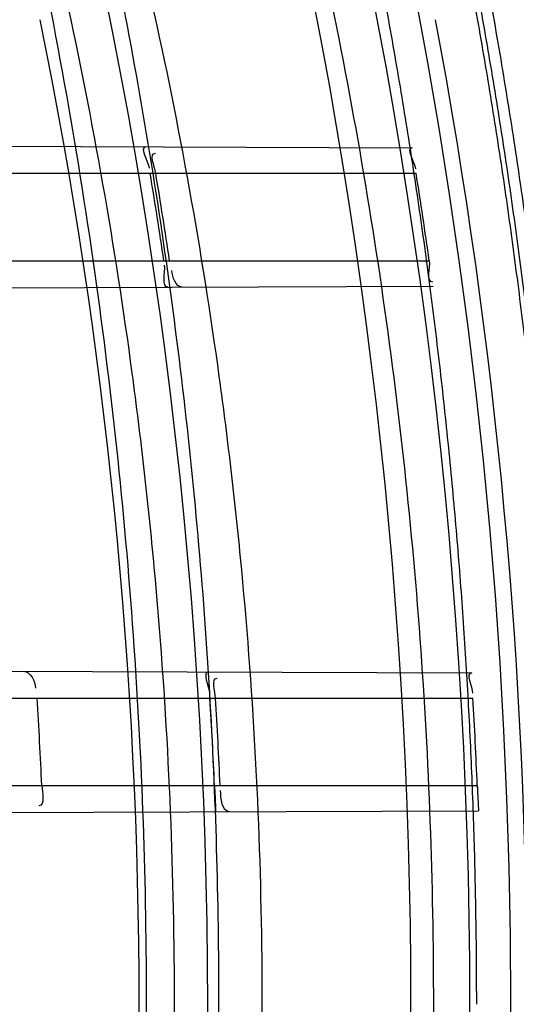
# Model space of a CAD drawing. Header units: millimetres. Extents: x 0 to 297, y 0 to 210.
# Tile 37 of 256: x 147.1638 to 147.1979, y 91.2133 to 91.2808. Entities that reach past the tile are written whole.
import ezdxf

# ---------------------------------------------------------------- set-up
doc = ezdxf.new("R2010")
doc.units = ezdxf.units.MM
doc.header["$LTSCALE"] = 16.335
doc.layers.get('0').update_dxf_attribs({"linetype": 'CONTINUOUS'})
for name, color, linetype in [('01_GLOBAL', 7, 'CONTINUOUS'), ('INTFCLR_1', 7, 'CONTINUOUS'), ('INTFCLR_144815', 7, 'CONTINUOUS')]:
    doc.layers.add(name, color=color, linetype=linetype)

msp = doc.modelspace()

# ---------------------------------------------------------------- linework, layer by layer
at = {"color": 7, "linetype": 'Continuous'}
msp.add_circle((147.7028034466, 92.1254639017), 2.28, dxfattribs=at)
at = {"color": 9, "linetype": 'Continuous'}
msp.add_arc((147.7028034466, 92.1254639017), 2.2507792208, 182.9674534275, 267.0325465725, dxfattribs=at)
at = {"layer": '01_GLOBAL', "color": 7, "linetype": 'Continuous'}
msp.add_circle((147.7028034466, 92.1254639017), 2.31, dxfattribs=at)
at = {"layer": 'INTFCLR_1', "color": 9, "linetype": 'Continuous'}
for p, q in [((147.1395149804, 91.2722249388), (147.1907571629, 91.2720460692)), ((147.1407864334, 91.270296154), (147.1910162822, 91.270296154)), ((147.1418343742, 91.264296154), (147.1919192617, 91.264296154)), ((147.141243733, 91.26237340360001), (147.1921860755, 91.2625512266)), ((147.1442805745, 91.23620830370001), (147.194831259, 91.2360318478)), ((147.1453021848, 91.23429615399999), (147.1949129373, 91.23429615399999)), ((147.1456468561, 91.22829615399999), (147.1952109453, 91.22829615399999)), ((147.1448474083, 91.22638598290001), (147.1953015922, 91.2265621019))]:
    msp.add_line(p, q, dxfattribs=at)
at = {"layer": 'INTFCLR_1', "color": 7, "linetype": 'Continuous'}
for p, q in [((147.1772527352, 91.22702532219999), (147.1771913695, 91.22829615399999)), ((147.1952109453, 91.22829615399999), (147.1952672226, 91.2270697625)), ((147.1952672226, 91.2270697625), (147.1953015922, 91.2265621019)), ((147.177290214, 91.2264992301), (147.1772527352, 91.22702532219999))]:
    msp.add_line(p, q, dxfattribs=at)
at = {"layer": 'INTFCLR_1', "color": 6, "linetype": 'Continuous'}
for centre, radius, start, end in [((146.8326356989, 91.21329615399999), 0.3620710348, 270, 90.00000002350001), ((146.8326356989, 91.21329615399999), 0.3440948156, 270, 90.00000002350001), ((146.8326619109, 91.21329711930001), 0.3448557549, 8.5043859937, 9.513715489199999), ((146.8330321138, 91.2132970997), 0.3448715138, 8.503997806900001, 9.5132800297), ((146.8326611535, 91.2132969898), 0.3628598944, 8.079546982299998, 9.0376303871), ((146.8321384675, 91.2132964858), 0.3335472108, 2.5774690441, 3.6096498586), ((146.8326614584, 91.2132964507), 0.3448562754, 2.492896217, 3.4911332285), ((146.8330320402, 91.2132964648), 0.3448716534, 2.4927826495, 3.4909750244), ((146.8326610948, 91.21329642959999), 0.3628600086, 2.3691391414, 3.317720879)]:
    msp.add_arc(centre, radius, start, end, dxfattribs=at)
at = {"layer": 'INTFCLR_1', "color": 7, "linetype": 'Continuous'}
for centre, radius, start, end in [((147.2992870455, 91.2336127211), 0.1222113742, 182.4933278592, 183.195679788), ((147.3191535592, 91.2334248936), 0.1240486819, 182.3695448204, 183.0371940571)]:
    msp.add_arc(centre, radius, start, end, dxfattribs=at)
at = {"layer": 'INTFCLR_1', "color": 9, "linetype": 'Continuous'}
for points, knots in [([(147.1545442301, 91.10133481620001), (147.1552565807, 91.1032731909), (147.1566525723, 91.10718726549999), (147.1593123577, 91.1151249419), (147.1636279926, 91.1293727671), (147.1676297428, 91.1460956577), (147.1702721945, 91.16104160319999), (147.1713830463, 91.16867329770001), (147.1719563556, 91.173087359), (147.1732796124, 91.18416899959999), (147.1746545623, 91.20310399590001), (147.1744340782, 91.2254439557), (147.1733950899, 91.23992123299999), (147.1727415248, 91.2466060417), (147.1722603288, 91.25105207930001), (147.1707735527, 91.263051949), (147.1673977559, 91.2822670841), (147.162533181, 91.3010270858), (147.1590536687, 91.3121616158), (147.157745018, 91.3161443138), (147.1557541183, 91.3220110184), (147.1512626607, 91.3342762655), (147.1435063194, 91.3522778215), (147.134673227, 91.3692848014), (147.1285153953, 91.3797527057), (147.1256373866, 91.3844123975), (147.1237254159, 91.38744979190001), (147.1185545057, 91.3954381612), (147.1098896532, 91.4076983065), (147.0978538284, 91.422623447), (147.0876594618, 91.4338109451), (147.0805381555, 91.4409619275), (147.0766007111, 91.4447480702), (147.0711374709, 91.44985418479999), (147.06349057, 91.45654009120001), (147.0552130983, 91.4630271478), (147.0499647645, 91.4667594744), (147.0474074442, 91.468475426), (147.0457289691, 91.46955422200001), (147.0442255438, 91.4704726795), (147.0429042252, 91.47123111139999), (147.041778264, 91.4718195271), (147.0407894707, 91.472284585), (147.0400295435, 91.4725282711), (147.0393696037, 91.4727013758), (147.0390133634, 91.47226709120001), (147.0393275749, 91.47165773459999), (147.0397818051, 91.4708884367), (147.0406181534, 91.46982558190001), (147.0417305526, 91.46851597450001), (147.0430342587, 91.46707463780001), (147.0444632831, 91.46553633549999), (147.0465759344, 91.4632999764), (147.0495827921, 91.4601566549), (147.0551951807, 91.45426742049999), (147.0613248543, 91.44766033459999), (147.0669087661, 91.4413454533), (147.0703603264, 91.43732991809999), (147.0759105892, 91.4307379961), (147.0844077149, 91.420055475), (147.0955472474, 91.4045136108), (147.1036099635, 91.3918258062), (147.1088887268, 91.38279463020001), (147.1124703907, 91.3764426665), (147.1186494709, 91.3648484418), (147.1269016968, 91.3473400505), (147.1325946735, 91.33274270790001), (147.1352425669, 91.3251743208)], [0, 0, 0, 0, 0.0103792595, 0.0208842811, 0.0420721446, 0.0851858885, 0.1071984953, 0.1183380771, 0.123943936, 0.1295693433, 0.1744299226, 0.2192388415, 0.2417237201, 0.2473597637, 0.2529962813, 0.2641993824, 0.3081295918, 0.3509327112, 0.3614952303, 0.3667582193, 0.3720021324, 0.3926323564, 0.4323913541, 0.4704239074, 0.4888657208, 0.4934194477, 0.497950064, 0.5069039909, 0.5412450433, 0.5733438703, 0.6032118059, 0.6172673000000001, 0.6240601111, 0.6306649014, 0.6548506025, 0.6750843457, 0.6834913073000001, 0.6872123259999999, 0.6905622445, 0.6935176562, 0.6960693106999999, 0.6982084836, 0.6999280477, 0.7014829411, 0.7024060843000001, 0.7029587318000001, 0.7038763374, 0.7054334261, 0.7076628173, 0.7105600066, 0.714112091, 0.7174145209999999, 0.7211168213, 0.7295725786, 0.7392778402, 0.7620040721, 0.7748640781, 0.7816422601, 0.7886165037, 0.8181744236, 0.8502177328, 0.884679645, 0.8936796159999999, 0.902792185, 0.9213283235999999, 0.9597006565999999, 1, 1, 1, 1]), ([(147.0432510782, 91.4712961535), (147.0440337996, 91.4712960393), (147.0461901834, 91.47014844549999), (147.048762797, 91.46875074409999), (147.05126835, 91.4671567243), (147.0538664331, 91.46544923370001), (147.0591995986, 91.46172715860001), (147.0676125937, 91.45526864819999), (147.0753919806, 91.448607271), (147.0809499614, 91.4435210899), (147.0849532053, 91.43975234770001), (147.0921910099, 91.4326376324), (147.1025540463, 91.4215075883), (147.114792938, 91.4066570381), (147.1236090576, 91.3944528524), (147.1288703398, 91.3865005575), (147.1308146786, 91.3834785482), (147.1337403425, 91.3788442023), (147.1399980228, 91.3684373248), (147.1489774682, 91.35152612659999), (147.1568675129, 91.333615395), (147.1614367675, 91.3214103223), (147.1634614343, 91.315574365), (147.1647919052, 91.3116136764), (147.1683281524, 91.3005448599), (147.1732735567, 91.28189290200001), (147.1767074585, 91.26277767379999), (147.1782194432, 91.25084162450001), (147.1787086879, 91.2464202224), (147.1793731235, 91.239773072), (147.1804294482, 91.225377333), (147.1806536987, 91.2031593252), (147.1792555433, 91.18432974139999), (147.1779104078, 91.17331158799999), (147.1773275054, 91.1689219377), (147.1761979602, 91.1613317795), (147.1735104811, 91.14646433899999), (147.1694409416, 91.12983253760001), (147.1650544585, 91.1156677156), (147.1623504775, 91.1077743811), (147.1609312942, 91.1038821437), (147.1602071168, 91.101954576)], [0, 0, 0, 0, 0.0056084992, 0.016622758, 0.0214510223, 0.0268121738, 0.0389184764, 0.0680276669, 0.1027789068, 0.1122614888, 0.1220107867, 0.1421735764, 0.1849752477, 0.2309092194, 0.2799812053, 0.2927645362, 0.2992310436, 0.3057293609, 0.3320345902, 0.3862266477, 0.4428037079, 0.4721337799, 0.479586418, 0.4870651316, 0.5020714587, 0.5628449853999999, 0.6251697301, 0.6410581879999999, 0.6490513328, 0.6570434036, 0.6889243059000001, 0.7524504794, 0.8160576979, 0.8240355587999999, 0.8319861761, 0.8477866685, 0.8790166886, 0.9402183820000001, 0.9703167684, 0.9852456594, 1, 1, 1, 1])]:
    msp.add_open_spline(points, degree=3, knots=knots, dxfattribs=at)
at = {"layer": 'INTFCLR_1', "color": 6, "linetype": 'Continuous'}
for points, knots in [([(147.0687421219, 91.471296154), (147.0680098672, 91.471296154), (147.0693330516, 91.4687756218), (147.0704693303, 91.467385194), (147.0723263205, 91.4649452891), (147.0746177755, 91.4621855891), (147.0775470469, 91.4586635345), (147.080971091, 91.4545734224), (147.0846437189, 91.4501248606), (147.0882701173, 91.4456544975), (147.0916458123, 91.4413964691), (147.0947448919, 91.4374001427), (147.0975630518, 91.4336830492), (147.100110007, 91.43025113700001), (147.1024035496, 91.4270965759), (147.1044661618, 91.42420581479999), (147.1063189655, 91.42156217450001), (147.1079764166, 91.4191585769), (147.109457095, 91.41697923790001), (147.1107791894, 91.41500612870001), (147.1119635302, 91.41321632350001), (147.1130167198, 91.4116068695), (147.1139517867, 91.4101630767), (147.1147816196, 91.40886997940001), (147.1157213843, 91.40739324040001), (147.1167390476, 91.40577702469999), (147.1179255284, 91.4038688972), (147.1189332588, 91.4022267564), (147.1198501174, 91.4007161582), (147.1206424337, 91.39939950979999), (147.1215180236, 91.39793052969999), (147.1224842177, 91.39629179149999), (147.1235503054, 91.3944610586), (147.1247223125, 91.39242084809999), (147.1260120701, 91.3901411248), (147.1274302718, 91.3875908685), (147.1289898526, 91.38473071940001), (147.1307073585, 91.3815107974), (147.1325944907, 91.3778829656), (147.1346618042, 91.3737915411), (147.1369222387, 91.3691683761), (147.1393944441, 91.3639182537), (147.1420944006, 91.3579264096), (147.1450364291, 91.35104633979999), (147.1482313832, 91.34310189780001), (147.1516877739, 91.333841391), (147.1553587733, 91.32305212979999), (147.1590017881, 91.3110314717), (147.1623609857, 91.29828596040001), (147.1652568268, 91.2853933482), (147.1676651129, 91.27246551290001), (147.1695853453, 91.2595536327), (147.1710275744, 91.24665569), (147.1719965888, 91.2338021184), (147.1725011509, 91.220980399), (147.1725469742, 91.2082107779), (147.1721391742, 91.1954815), (147.171280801, 91.1827942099), (147.1699742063, 91.1701590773), (147.1682169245, 91.1575506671), (147.1660086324, 91.14498581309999), (147.1633383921, 91.13243724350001), (147.1602041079, 91.1199208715), (147.1566465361, 91.10761035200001), (147.1528751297, 91.0961038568), (147.1491593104, 91.0858888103), (147.1457087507, 91.0771645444), (147.1425365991, 91.06966793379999), (147.1396288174, 91.06317715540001), (147.136972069, 91.0575230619), (147.1345472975, 91.05256702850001), (147.1323371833, 91.04820589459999), (147.130325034, 91.04435576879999), (147.1284994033, 91.0409536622), (147.1268466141, 91.0379445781), (147.1253496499, 91.03527438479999), (147.1239936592, 91.03289842), (147.1227647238, 91.03077892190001), (147.1216541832, 91.02889081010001), (147.1206539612, 91.02721139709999), (147.1197533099, 91.02571551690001), (147.1189386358, 91.0243754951), (147.1179864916, 91.0228229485), (147.1170567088, 91.02132445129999), (147.1160957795, 91.01979310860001), (147.1152647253, 91.01847969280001), (147.1143298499, 91.0170161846), (147.1132770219, 91.0153850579), (147.1120898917, 91.0135672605), (147.1107550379, 91.0115487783), (147.109257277, 91.00931589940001), (147.107577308, 91.00685036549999), (147.1056960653, 91.0041348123), (147.1035922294, 91.00115366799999), (147.1012492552, 90.99789872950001), (147.0986446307, 90.99435615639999), (147.095755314, 90.99051364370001), (147.0925736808, 90.9863814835), (147.0890986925, 90.98197223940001), (147.0853575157, 90.9773388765), (147.0815402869, 90.9727029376), (147.0779667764, 90.9684297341), (147.0748968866, 90.9647430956), (147.0724998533, 90.96186262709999), (147.070552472, 90.95931757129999), (147.0693788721, 90.95788398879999), (147.0679949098, 90.955296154), (147.0687421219, 90.955296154)], [0, 0, 0, 0, 0.003860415, 0.007501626, 0.0124785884, 0.0188917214, 0.0268498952, 0.0364677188, 0.0470694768, 0.0572444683, 0.0668187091, 0.0757144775, 0.083905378, 0.09140992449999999, 0.0982451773, 0.1044667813, 0.1101313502, 0.1152642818, 0.1198589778, 0.1240215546, 0.1277856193, 0.1311734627, 0.1341617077, 0.1368541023, 0.1392736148, 0.1433897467, 0.1469230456, 0.1511192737, 0.1535471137, 0.1562389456, 0.1592204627, 0.1625628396, 0.1662680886, 0.1703891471, 0.174967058, 0.1800766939, 0.1857729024, 0.1921414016, 0.1993155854, 0.2073311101, 0.2163077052, 0.2264451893, 0.2379233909, 0.250953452, 0.2658909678, 0.283062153, 0.3030578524, 0.3259639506, 0.3492662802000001, 0.3725305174, 0.3956109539, 0.4185782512, 0.4413347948, 0.4640172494, 0.4865192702, 0.508968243, 0.531324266, 0.5536477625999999, 0.5759939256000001, 0.5982772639, 0.620747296, 0.6432362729, 0.6658996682, 0.68875599, 0.7107777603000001, 0.7297237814, 0.7460531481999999, 0.7602331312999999, 0.7726347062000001, 0.7835467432, 0.793166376, 0.8017211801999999, 0.8093215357, 0.8160683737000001, 0.8220758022, 0.8274205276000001, 0.8322066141, 0.8364980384, 0.8403367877, 0.8437547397, 0.8468031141, 0.8495420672, 0.8520223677, 0.8564046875, 0.8588391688, 0.8615533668, 0.8645986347, 0.8679945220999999, 0.8717882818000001, 0.8760445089, 0.8807522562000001, 0.8859628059, 0.8917731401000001, 0.898168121, 0.9051985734, 0.9129160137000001, 0.9213486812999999, 0.9305434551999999, 0.9404096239, 0.9509435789, 0.961943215, 0.9720502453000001, 0.980371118, 0.9870628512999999, 0.992271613, 0.9960607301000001, 1, 1, 1, 1]), ([(147.0687421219, 90.955296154), (147.0695765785, 90.955296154), (147.0710237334, 90.9562713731), (147.0732486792, 90.95761082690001), (147.0757995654, 90.95946440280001), (147.0789536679, 90.961879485), (147.0827092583, 90.9649629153), (147.0868482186, 90.9685570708), (147.0910477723, 90.97239951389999), (147.0950116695, 90.97619761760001), (147.0986438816, 90.97981660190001), (147.1019501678, 90.98323197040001), (147.1049461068, 90.98642655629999), (147.107653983, 90.9893965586), (147.1100921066, 90.9921410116), (147.1122806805, 90.9946618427), (147.1142479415, 90.99697597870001), (147.1160099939, 90.9990883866), (147.1175861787, 91.0010099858), (147.1189934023, 91.00275234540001), (147.1202530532, 91.0043338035), (147.1213970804, 91.00578808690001), (147.1225240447, 91.0072369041), (147.123724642, 91.00879917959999), (147.1249992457, 91.0104804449), (147.1262604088, 91.01216766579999), (147.1274992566, 91.0138470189), (147.1287882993, 91.0156184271), (147.1302152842, 91.0176089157), (147.131810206, 91.0198711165), (147.1335924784, 91.0224483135), (147.1355808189, 91.0253874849), (147.1377917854, 91.0287373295), (147.140242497, 91.0325578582), (147.1429592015, 91.03693302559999), (147.1459674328, 91.041959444), (147.1492907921, 91.0477551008), (147.1529541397, 91.0544760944), (147.1569786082, 91.0623053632), (147.1613909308, 91.07151686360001), (147.1661049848, 91.08224170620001), (147.1708180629, 91.0941429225), (147.1752249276, 91.1066907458), (147.1791389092, 91.1194098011), (147.1825261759, 91.1321758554), (147.1853979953, 91.1449752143), (147.1877529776, 91.157740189), (147.1896101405, 91.1705054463), (147.1909735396, 91.18321659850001), (147.1918561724, 91.1958938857), (147.1922659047, 91.2085247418), (147.1922092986, 91.2211113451), (147.1916906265, 91.233661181), (147.1907127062, 91.2461662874), (147.1892753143, 91.2586320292), (147.187377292, 91.2710565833), (147.1850186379, 91.28342093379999), (147.1821898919, 91.295752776), (147.1788863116, 91.3080366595), (147.1750915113, 91.32028680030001), (147.1708160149, 91.3324409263), (147.1662306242, 91.344040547), (147.1616300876, 91.3545469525), (147.1573218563, 91.36358934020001), (147.1533932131, 91.3712807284), (147.1498208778, 91.3778828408), (147.1465812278, 91.3835790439), (147.1436479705, 91.3885229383), (147.140997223, 91.39283156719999), (147.1386015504, 91.3966034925), (147.1364409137, 91.39991041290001), (147.1344943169, 91.402817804), (147.1327470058, 91.4053719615), (147.1311776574, 91.40762214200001), (147.1297748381, 91.4096001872), (147.1285161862, 91.41134904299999), (147.1273854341, 91.41289969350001), (147.1263043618, 91.41436455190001), (147.1251805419, 91.41587001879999), (147.1239422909, 91.41750783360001), (147.1226668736, 91.41917138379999), (147.1213873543, 91.4208174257), (147.120091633, 91.4224630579), (147.1186694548, 91.42424419), (147.1170808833, 91.426202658), (147.1153015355, 91.42835870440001), (147.1133143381, 91.4307214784), (147.1110956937, 91.4333033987), (147.1086258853, 91.4361110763), (147.1058792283, 91.4391528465), (147.1028357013, 91.44242739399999), (147.099478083, 91.4459266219), (147.0957850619, 91.44963712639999), (147.0917574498, 91.45352630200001), (147.0874623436, 91.4574873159), (147.0831967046, 91.46121773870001), (147.0792915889, 91.46444551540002), (147.0760051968, 91.4669754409), (147.073359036, 91.4689088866), (147.0710713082, 91.4702912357), (147.0695920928, 91.471296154), (147.0687421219, 91.471296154)], [0, 0, 0, 0, 0.0042187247, 0.0081401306, 0.0133978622, 0.0200459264, 0.0282638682, 0.0379443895, 0.0477615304, 0.05703690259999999, 0.0656973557, 0.0736821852, 0.0810680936, 0.0878383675, 0.0940009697, 0.0996271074, 0.1047154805, 0.1093563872, 0.1135342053, 0.1172803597, 0.1206792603, 0.1237557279, 0.1266349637, 0.1299589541, 0.1337168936, 0.1373013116, 0.1406085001, 0.1442672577, 0.148377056, 0.1529904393, 0.1582606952, 0.164218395, 0.1709303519, 0.1785521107, 0.1871652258, 0.1969659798, 0.2081658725, 0.2209392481, 0.2356613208, 0.2526660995, 0.2725685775, 0.2948769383, 0.3173640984, 0.3397873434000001, 0.3621386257, 0.3841211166, 0.4060891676, 0.4277469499, 0.4493218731, 0.470705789, 0.4919793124, 0.5131981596, 0.5343255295, 0.5554668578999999, 0.5765984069, 0.5977513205, 0.6189954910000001, 0.6402209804, 0.6617015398, 0.6832900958, 0.7050415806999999, 0.7268239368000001, 0.7463339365, 0.7630160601, 0.7774553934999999, 0.7899931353, 0.8009638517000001, 0.8105830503, 0.8190545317, 0.8265380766, 0.8331730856, 0.8390248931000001, 0.8442268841, 0.8488182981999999, 0.8528943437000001, 0.8564866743, 0.8597116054, 0.8625968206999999, 0.8656908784, 0.8692094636, 0.8729771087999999, 0.8762884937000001, 0.879749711, 0.8835661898, 0.8878115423, 0.8924986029, 0.8976989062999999, 0.9034198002, 0.9097088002, 0.9166034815, 0.9241390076, 0.9323094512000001, 0.9411199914, 0.9506041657, 0.9606137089, 0.9706541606, 0.9792553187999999, 0.9862062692, 0.9916647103, 0.9957028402, 1, 1, 1, 1])]:
    msp.add_open_spline(points, degree=3, knots=knots, dxfattribs=at)
for points in [[(147.172491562, 91.2721098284), (147.171999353, 91.2721115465), (147.1726342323, 91.2711357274), (147.1727155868, 91.27065028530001)], [(147.1731607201, 91.270296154), (147.1730846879, 91.27074985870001), (147.1726758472, 91.2716776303), (147.1731358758, 91.27167602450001)], [(147.1907571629, 91.2720460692), (147.190270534, 91.2720477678), (147.1908919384, 91.27108212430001), (147.19096838, 91.27060153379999)], [(147.1919192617, 91.264296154), (147.1919881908, 91.2638105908), (147.1916439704, 91.2628389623), (147.1921343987, 91.2628406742)], [(147.1740170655, 91.26248780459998), (147.1735089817, 91.26248603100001), (147.1738465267, 91.2634896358), (147.1737713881, 91.2639921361)], [(147.174963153, 91.26249110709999), (147.1745172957, 91.2624895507), (147.1743198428, 91.26318421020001), (147.1742539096, 91.2636251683)], [(147.1640978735, 91.23613912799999), (147.1645721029, 91.2361374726), (147.164893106, 91.23545341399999), (147.1649229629, 91.2349801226)], [(147.1767886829, 91.2360948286), (147.176304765, 91.2360965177), (147.1768274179, 91.2351276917), (147.1768568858, 91.23464466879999)], [(147.194831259, 91.2360318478), (147.1943643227, 91.2360334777), (147.1948667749, 91.2350985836), (147.1948937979, 91.23463242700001)], [(147.1772637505, 91.23429615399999), (147.177235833, 91.2347537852), (147.1769245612, 91.2356680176), (147.1773830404, 91.2356664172)], [(147.165348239, 91.22829615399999), (147.1653691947, 91.2278306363), (147.1656022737, 91.2269159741), (147.1651362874, 91.2269143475)], [(147.1782276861, 91.2265025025), (147.1776991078, 91.2265006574), (147.1776250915, 91.22743155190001), (147.1776021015, 91.2279596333)]]:
    msp.add_open_spline(points, degree=3, dxfattribs=at)
at = {"layer": 'INTFCLR_144815', "color": 6, "linetype": 'Continuous'}
for radius in [0.3828680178, 0.364857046]:
    msp.add_circle((146.8326356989, 91.21329615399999), radius, dxfattribs=at)
for radius, start, end in [(0.5278075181, 313.9937911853, 154.5150993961), (0.5098075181, 312.9543589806, 154.5144414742), (0.49294334, 282.2440355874, 71.2863570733), (0.3889523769, 308.490992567, 51.50900743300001), (0.4069633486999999, 316.9838592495, 43.0161407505), (0.3840109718, 313.9992414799, 46.00075850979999), (0.3580299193, 345.8961331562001, 14.1038668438), (0.3393903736, 348.5228250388, 11.4771749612)]:
    msp.add_arc((146.8326356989, 91.21329615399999), radius, start, end, dxfattribs=at)
at = {"layer": 'INTFCLR_144815', "color": 9, "linetype": 'Continuous'}
for centre, radius, start, end in [((146.8326356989, 91.21329615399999), 0.4896672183, 292.4997540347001, 54.0964566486), ((146.8326378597, 91.2132971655), 0.4417306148, 292.4997540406, 54.09645665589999), ((146.8326511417, 91.21329984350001), 0.434262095, 311.2505121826, 48.7494878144), ((146.8326356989, 91.21329615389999), 0.3958087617, 314.0862202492, 45.9137797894), ((146.8326356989, 91.21329615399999), 0.3863437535, 313.8592910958, 46.1407088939), ((146.8326356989, 91.21329615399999), 0.3838160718, 314.0319604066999, 45.9680396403), ((146.832635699, 91.21329615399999), 0.3659999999, 349.3673701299, 10.6326298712)]:
    msp.add_arc(centre, radius, start, end, dxfattribs=at)
at = {"layer": 'INTFCLR_144815', "color": 6, "linetype": 'Continuous'}
for points, knots in [([(147.1951703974, 91.21329615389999), (147.1951703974, 91.2151817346), (147.195142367, 91.21895336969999), (147.1950162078, 91.2246105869), (147.1948058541, 91.2302678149), (147.1945111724, 91.2359250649), (147.1941319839, 91.2415822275), (147.1936680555, 91.2472392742), (147.1931191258, 91.2528959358), (147.1924848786, 91.2585520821), (147.1917649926, 91.264207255), (147.1909590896, 91.26986118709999), (147.1900668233, 91.2755131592), (147.1890877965, 91.2811626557), (147.1880216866, 91.2868086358), (147.1868681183, 91.29245032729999), (147.1856268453, 91.2980863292), (147.1842975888, 91.3037154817), (147.1828802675, 91.3093359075), (147.1813747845, 91.3149459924), (147.1797813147, 91.3205433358), (147.1781000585, 91.32612575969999), (147.1763315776, 91.3316902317), (147.1744765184, 91.3372338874), (147.1725359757, 91.3427529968), (147.1705112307, 91.3482438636), (147.1684040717, 91.3537020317), (147.1662166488, 91.3591228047), (147.1639516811, 91.3645008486), (147.1616124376, 91.36983037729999), (147.1592028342, 91.3751050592), (147.1567275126, 91.38031798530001), (147.1541918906, 91.38546170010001), (147.1516022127, 91.3905282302), (147.148965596, 91.39550911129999), (147.1462900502, 91.4003954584), (147.1435844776, 91.4051780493), (147.1408586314, 91.40984745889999), (147.1381230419, 91.4143942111), (147.1353888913, 91.4188089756), (147.1326678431, 91.42308279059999), (147.1299718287, 91.42720729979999), (147.1273128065, 91.4311749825), (147.1247025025, 91.4349793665), (147.1221521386, 91.43861522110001), (147.1196721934, 91.44207867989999), (147.1172721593, 91.445367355), (147.1149604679, 91.4484802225), (147.1127444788, 91.45141745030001), (147.1106305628, 91.4541801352), (147.1086237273, 91.45677066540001), (147.1067274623, 91.4591927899), (147.1049435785, 91.4614517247), (147.103272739, 91.4635534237), (147.1017147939, 91.46550415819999), (147.100269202, 91.4673100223), (147.0989350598, 91.4689769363), (147.097711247, 91.4705105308), (147.0965964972, 91.47191604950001), (147.0955896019, 91.4731983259), (147.0946891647, 91.4743615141), (147.0938941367, 91.4754104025), (147.0932019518, 91.47634662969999), (147.0926142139, 91.47718070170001), (147.0921197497, 91.4778950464), (147.0916656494, 91.4786931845), (147.0911667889, 91.47926436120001), (147.0911815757, 91.4802912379), (147.091447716, 91.4802960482)], [0, 0, 0, 0, 0.0193188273, 0.0386418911, 0.05797372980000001, 0.0773181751, 0.0966800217, 0.1160624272, 0.1354702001, 0.1549057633, 0.1743738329, 0.1938759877, 0.2134167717, 0.2329964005, 0.2526187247, 0.2722829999, 0.2919923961, 0.3117443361, 0.3315407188, 0.3513772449, 0.37125414, 0.391164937, 0.4111075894, 0.4310729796, 0.4510561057, 0.4710451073, 0.4910305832, 0.5109984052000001, 0.5309330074, 0.5508166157, 0.5706284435, 0.590344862, 0.6099392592, 0.6293819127, 0.6486401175, 0.6676780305, 0.6864570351, 0.7049360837, 0.7230721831, 0.7408210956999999, 0.7581383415, 0.7749801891, 0.7913047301, 0.8070730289, 0.822250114, 0.8368060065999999, 0.8507161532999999, 0.8639624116, 0.8765312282, 0.8884132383, 0.8996029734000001, 0.9101049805, 0.9199296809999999, 0.9290934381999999, 0.9376135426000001, 0.9455077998, 0.9527934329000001, 0.9594885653, 0.9656100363, 0.9711731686, 0.9761922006, 0.9806816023, 0.9846553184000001, 0.9881278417, 0.9911127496, 0.9936230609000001, 0.9972727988, 1, 1, 1, 1]), ([(147.1000017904, 90.9462962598), (147.099727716, 90.9463012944), (147.0997250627, 90.947357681), (147.1002170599, 90.94794967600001), (147.1006721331, 90.9487732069), (147.1011651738, 90.9495101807), (147.1017516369, 90.9503700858), (147.1024417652, 90.9513349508), (147.1032341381, 90.9524154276), (147.1041312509, 90.9536132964), (147.1051340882, 90.95493337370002), (147.1062444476, 90.95638049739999), (147.1074648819, 90.9579613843), (147.1087976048, 90.9596826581), (147.1102428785, 90.9615490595), (147.1117982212, 90.9635623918), (147.1134596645, 90.96572310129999), (147.1152251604, 90.9680346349), (147.1170968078, 90.9705064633), (147.11907733, 90.97314974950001), (147.1211639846, 90.9759692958), (147.1233499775, 90.9789650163), (147.1256270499, 90.9821351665), (147.1279885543, 90.9854805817), (147.1304260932, 90.98899990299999), (147.1329303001, 90.9926904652), (147.1354909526, 90.99654825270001), (147.1380971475, 91.00056793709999), (147.1407375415, 91.00474302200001), (147.1434005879, 91.00906600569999), (147.1460747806, 91.01352858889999), (147.1487488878, 91.01812191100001), (147.1514121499, 91.02283677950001), (147.1540544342, 91.0276638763), (147.1566663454, 91.03259393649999), (147.1592392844, 91.03761787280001), (147.1617654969, 91.04272691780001), (147.1642380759, 91.04791270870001), (147.1666509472, 91.0531673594), (147.168998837, 91.0584835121), (147.1712772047, 91.06385432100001), (147.1734821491, 91.0692733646), (147.1756107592, 91.0747356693), (147.1776563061, 91.0802251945), (147.179616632, 91.08573554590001), (147.1814926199, 91.0912680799), (147.1832864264, 91.0968296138), (147.1849983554, 91.10242207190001), (147.1866261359, 91.1080385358), (147.1881687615, 91.1136757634), (147.1896244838, 91.11932663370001), (147.1909923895, 91.12498576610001), (147.1922727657, 91.1306521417), (147.1934660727, 91.13632560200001), (147.1945727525, 91.142006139), (147.1955930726, 91.1476931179), (147.1965271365, 91.1533849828), (147.1973750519, 91.1590798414), (147.1981370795, 91.16477654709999), (147.1988135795, 91.17047477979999), (147.1994048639, 91.1761741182), (147.1999112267, 91.1818742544), (147.2003329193, 91.18757477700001), (147.2006701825, 91.19327563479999), (147.2009232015, 91.19897661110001), (147.2010921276, 91.2046777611), (147.2011770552, 91.2103789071), (147.2011780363, 91.2160801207), (147.2010950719, 91.2217812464), (147.2009281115, 91.227482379), (147.2006770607, 91.2331833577), (147.2003417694, 91.23888422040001), (147.1999220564, 91.2445847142), (147.1994176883, 91.2502847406), (147.198828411, 91.25598396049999), (147.1981539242, 91.2616821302), (147.1973939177, 91.26737879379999), (147.1965480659, 91.27307340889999), (147.1956160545, 91.27876523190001), (147.1945975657, 91.2844534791), (147.1934922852, 91.29013729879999), (147.1923000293, 91.2958151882), (147.1910207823, 91.3014850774), (147.1896545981, 91.3071449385), (147.1882014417, 91.31279333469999), (147.1866611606, 91.318429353), (147.1850338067, 91.3240513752), (147.1833198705, 91.329656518), (147.1815202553, 91.3352410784), (147.1796361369, 91.34080113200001), (147.1776688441, 91.34633289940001), (147.1756200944, 91.35183213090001), (147.1734920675, 91.3572940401), (147.1712874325, 91.36271337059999), (147.1690094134, 91.3680843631), (147.1666618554, 91.3734007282), (147.1642492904, 91.378655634), (147.1617769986, 91.38384170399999), (147.1592510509, 91.38895105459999), (147.1566783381, 91.39397535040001), (147.1540666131, 91.39890581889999), (147.1514244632, 91.4037333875), (147.1487612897, 91.4084487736), (147.1460872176, 91.41304266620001), (147.1434130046, 91.4175058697), (147.1407498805, 91.4218295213), (147.1381093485, 91.42600532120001), (147.1355029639, 91.4300257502), (147.1329420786, 91.4338842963), (147.1304375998, 91.43757562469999), (147.1279997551, 91.4410957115), (147.125637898, 91.4444419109), (147.1233603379, 91.44761298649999), (147.1211742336, 91.4506090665), (147.1190855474, 91.4534315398), (147.1170990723, 91.4560828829), (147.1152184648, 91.4585665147), (147.1134463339, 91.4608866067), (147.1117843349, 91.46304792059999), (147.1102333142, 91.4650556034), (147.1087934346, 91.4669150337), (147.1074642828, 91.4686317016), (147.1062450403, 91.4702110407), (147.1051345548, 91.4716583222), (147.1041315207, 91.47297865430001), (147.1032343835, 91.4741765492), (147.1024419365, 91.47525711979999), (147.1017517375, 91.4762220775), (147.1011652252, 91.47708205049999), (147.1006721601, 91.4778190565), (147.1002170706, 91.47864261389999), (147.0997250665, 91.4792346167), (147.0997277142, 91.48029101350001), (147.1000017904, 91.4802960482)], [0, 0, 0, 0, 0.0014101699, 0.0032891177, 0.0045779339, 0.0061083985, 0.0078869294, 0.009919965, 0.0122145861, 0.0147783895, 0.0176190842, 0.0207426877, 0.0241618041, 0.0278931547, 0.0319414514, 0.0363053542, 0.040981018, 0.0459630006, 0.0512683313, 0.0569309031, 0.0629543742, 0.0693130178, 0.0760084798, 0.08303351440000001, 0.0903785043, 0.09803123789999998, 0.105976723, 0.1141977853, 0.122675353, 0.1313888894, 0.140317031, 0.1494380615, 0.1587304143, 0.1681731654, 0.1777462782, 0.187430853, 0.1972092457, 0.2070653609, 0.2169845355, 0.2269535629, 0.2369608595, 0.2469959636, 0.2570491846, 0.2671179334, 0.2771316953, 0.2871355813, 0.2971697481, 0.3071923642, 0.3172217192, 0.3272506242, 0.3372572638, 0.3472396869, 0.357200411, 0.3671408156, 0.3770633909, 0.3869713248, 0.3968625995, 0.4067348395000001, 0.4165894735, 0.4264283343, 0.4362532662, 0.4460650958, 0.4558661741, 0.4656577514, 0.4754424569, 0.4852217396, 0.4949982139, 0.504773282, 0.5145496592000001, 0.5243287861, 0.5341133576, 0.5439047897, 0.5537055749, 0.5635169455, 0.5733411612, 0.5831795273, 0.5930338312, 0.6029053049, 0.6127948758, 0.6227033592, 0.6326318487, 0.6425809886, 0.652548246, 0.6625317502, 0.6725323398, 0.682550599, 0.6925874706, 0.7026400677, 0.7127021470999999, 0.7227700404, 0.7328393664, 0.7429043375, 0.7529583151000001, 0.7629934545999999, 0.7730007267, 0.7829699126, 0.7928892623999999, 0.8027455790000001, 0.8125242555, 0.8222091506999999, 0.8317827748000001, 0.8412261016, 0.8505191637, 0.8596410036, 0.8685700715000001, 0.8772846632, 0.8857633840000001, 0.8939857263, 0.9019325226, 0.9095865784, 0.9169329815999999, 0.9239594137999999, 0.9306564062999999, 0.9370174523, 0.9430388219, 0.9487194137, 0.9540603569, 0.95906494, 0.9637380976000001, 0.9680861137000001, 0.9721162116, 0.9758363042, 0.9792548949, 0.9823802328, 0.9852207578, 0.987784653, 0.9900795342, 0.9921128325, 0.9938914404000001, 0.9954219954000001, 0.9967108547, 0.9985898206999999, 1, 1, 1, 1]), ([(147.0748011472, 91.471296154), (147.0745610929, 91.471296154), (147.0744848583, 91.4703894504), (147.0751057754, 91.46967635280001), (147.0758580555, 91.468390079), (147.0770529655, 91.46686064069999), (147.0785958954, 91.46488268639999), (147.080522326, 91.4625272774), (147.0828321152, 91.45972715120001), (147.0855300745, 91.456469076), (147.0886462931, 91.4526784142), (147.0921760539, 91.4483230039), (147.0961102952, 91.4433624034), (147.1004275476, 91.4377638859), (147.1050707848, 91.43153243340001), (147.1099949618, 91.4246522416), (147.1151104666, 91.4171692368), (147.1203476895, 91.4091048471), (147.1256113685, 91.40053009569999), (147.1308281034, 91.3914952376), (147.1359193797, 91.38207686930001), (147.1408291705, 91.3723299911), (147.1455034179, 91.3623242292), (147.1499098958, 91.35210173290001), (147.1540163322, 91.34172007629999), (147.1578079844, 91.3312080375), (147.1612703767, 91.3206049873), (147.1643963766, 91.3099382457), (147.1671859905, 91.2992199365), (147.1696331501, 91.28848932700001), (147.1717476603, 91.277725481), (147.1735255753, 91.2669706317), (147.1749749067, 91.25620134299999), (147.1760956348, 91.2454516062), (147.1768923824, 91.2347134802), (147.1773682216, 91.2239967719), (147.1774737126, 91.21686050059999), (147.1774737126, 91.2132961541)], [0, 0, 0, 0, 0.0025344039, 0.005901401, 0.0109295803, 0.0177704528, 0.0265540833, 0.0373505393, 0.04991676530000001, 0.0648695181, 0.0820131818, 0.1017234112, 0.1240566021, 0.1488553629, 0.1763609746, 0.2060970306, 0.2381748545, 0.2720515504, 0.3076064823, 0.3443876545, 0.3821831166, 0.4206251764, 0.4595934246, 0.4987613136, 0.5381325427, 0.5774437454, 0.6167240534, 0.6558745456, 0.6947773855, 0.7336358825, 0.7720551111, 0.8105726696, 0.8487051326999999, 0.8867612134, 0.9246626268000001, 0.9623689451, 1, 1, 1, 1]), ([(147.108707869, 91.471296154), (147.1084310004, 91.471296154), (147.1084189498, 91.4702306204), (147.1088854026, 91.469620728), (147.1093179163, 91.46878001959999), (147.1097871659, 91.4680264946), (147.1103458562, 91.46714788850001), (147.1110035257, 91.4661621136), (147.1117585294, 91.4650589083), (147.1126129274, 91.4638367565), (147.1135675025, 91.46249093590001), (147.1146233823, 91.46101728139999), (147.1157813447, 91.45941120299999), (147.1170420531, 91.4576679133), (147.1184057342, 91.4557826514), (147.1198723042, 91.4537505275), (147.1214410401, 91.4515669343), (147.1231107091, 91.44922735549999), (147.1248792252, 91.44672784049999), (147.1267437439, 91.4440648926), (147.128700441, 91.44123582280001), (147.130744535, 91.4382387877), (147.1328701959, 91.4350730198), (147.135070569, 91.4317389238), (147.1373378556, 91.42823811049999), (147.1396633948, 91.42457345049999), (147.1420378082, 91.42074904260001), (147.1444511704, 91.4167701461), (147.1468932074, 91.4126430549), (147.1493534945, 91.4083749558), (147.1518216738, 91.4039737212), (147.1542876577, 91.3994476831), (147.1567417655, 91.3948054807), (147.1591748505, 91.3900558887), (147.161578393, 91.3852076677), (147.1639445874, 91.3802693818), (147.1662663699, 91.37524929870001), (147.1685374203, 91.37015531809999), (147.1707521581, 91.3649948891), (147.1729057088, 91.35977497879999), (147.1749938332, 91.35450212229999), (147.1770129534, 91.3491822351), (147.1789599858, 91.3438209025), (147.1808324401, 91.33842298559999), (147.1826281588, 91.332993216), (147.184345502, 91.32753553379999), (147.1859830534, 91.3220538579), (147.1875398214, 91.3165513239), (147.1890149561, 91.31103112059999), (147.1904079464, 91.3054956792), (147.1917183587, 91.299947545), (147.1929460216, 91.2943885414), (147.194090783, 91.288820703), (147.1951526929, 91.2832453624), (147.1961317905, 91.2776640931), (147.1970282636, 91.27207777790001), (147.1978422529, 91.2664876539), (147.198574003, 91.26089430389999), (147.1992237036, 91.2552986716), (147.1997916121, 91.2497010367), (147.2002779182, 91.2441021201), (147.2006828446, 91.23850202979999), (147.201006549, 91.2329013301), (147.2012491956, 91.2272999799), (147.2014108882, 91.22169842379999), (147.2014917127, 91.21609654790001), (147.2014917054, 91.2104947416), (147.2014108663, 91.2048928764), (147.2012491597, 91.1992913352), (147.2010065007, 91.1936900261), (147.2006827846, 91.188089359), (147.20027785, 91.1824893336), (147.1997915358, 91.17689046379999), (147.1992236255, 91.17129292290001), (147.1985739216, 91.1656973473), (147.1978421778, 91.1601041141), (147.197028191, 91.154514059), (147.1961317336, 91.14892787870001), (147.1951526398, 91.1433466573), (147.1940907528, 91.13777145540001), (147.1929459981, 91.1322036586), (147.1917183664, 91.1266447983), (147.1904079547, 91.12109666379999), (147.1890149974, 91.1155613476), (147.1875398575, 91.1100411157), (147.1859831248, 91.10453869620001), (147.1843455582, 91.0990569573), (147.1826282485, 91.09359937), (147.1808325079, 91.0881695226), (147.178960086, 91.0827716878), (147.1770130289, 91.07741027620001), (147.1749939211, 91.07209041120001), (147.1729057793, 91.066817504), (147.1707522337, 91.06159759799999), (147.1685374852, 91.0564371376), (147.1662664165, 91.05134311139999), (147.1639446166, 91.04632298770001), (147.1615784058, 91.0413846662), (147.1591748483, 91.0365364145), (147.1567417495, 91.03178679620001), (147.1542876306, 91.02714457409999), (147.1518216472, 91.0226185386), (147.1493534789, 91.018217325), (147.1468932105, 91.01394925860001), (147.1444511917, 91.0098221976), (147.1420378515, 91.0058433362), (147.1396634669, 91.0020189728), (147.1373379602, 90.9983543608), (147.1350707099, 90.9948536), (147.1328703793, 90.991519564), (147.1307447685, 90.98835386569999), (147.1287007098, 90.9853568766), (147.12674404, 90.982527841), (147.1248795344, 90.9798649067), (147.1231110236, 90.977365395), (147.1214413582, 90.9750258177), (147.1198726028, 90.972842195), (147.1184060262, 90.9708100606), (147.117042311, 90.968924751), (147.1157815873, 90.9671814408), (147.114623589, 90.96557531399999), (147.11356769, 90.964101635), (147.1126130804, 90.9627557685), (147.11175866, 90.9615335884), (147.1110036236, 90.9604303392), (147.1103459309, 90.959444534), (147.1097872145, 90.9585658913), (147.1093179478, 90.95781234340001), (147.1088854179, 90.9569716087), (147.1084189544, 90.95636170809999), (147.1084309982, 90.955296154), (147.108707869, 90.955296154)], [0, 0, 0, 0, 0.0014861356, 0.0034579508, 0.0048068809, 0.0064063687, 0.0082626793, 0.0103820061, 0.0127711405, 0.0154368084, 0.0183865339, 0.0216275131, 0.0251677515, 0.0290144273, 0.0331753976, 0.0376570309, 0.0424661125, 0.0476073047, 0.0530850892, 0.0589012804, 0.0650564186, 0.0715486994, 0.07837362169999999, 0.08552418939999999, 0.0929907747, 0.1007612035, 0.1088208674, 0.1171531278, 0.1257396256, 0.1345607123, 0.143595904, 0.152824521, 0.1622261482, 0.171780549, 0.1814683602, 0.1912713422, 0.2011724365, 0.211155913, 0.2212074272, 0.2313141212, 0.2414644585, 0.2516478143, 0.2618559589, 0.2720801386, 0.2823146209, 0.2925525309, 0.302790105, 0.3130221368, 0.3232464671, 0.333459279, 0.3436597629, 0.3538452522, 0.3640159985, 0.3741700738, 0.3843086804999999, 0.3944307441, 0.4045380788, 0.4146299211, 0.4247087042, 0.434774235, 0.4448292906, 0.4548738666, 0.4649110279, 0.4749410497, 0.4849671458, 0.4949897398, 0.505012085, 0.515034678, 0.5250607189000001, 0.5350907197, 0.5451277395, 0.5551723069, 0.5652271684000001, 0.5752926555, 0.5853711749, 0.5954630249, 0.6055699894, 0.6156920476, 0.6258303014, 0.6359844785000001, 0.6461547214, 0.6563403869, 0.666540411, 0.676753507, 0.6869773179, 0.6972097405, 0.7074468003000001, 0.7176851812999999, 0.7279191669, 0.7381438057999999, 0.7483515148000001, 0.7585352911, 0.7686855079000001, 0.7787921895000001, 0.7888438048, 0.7988273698, 0.8087285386, 0.8185315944, 0.8282194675, 0.8377739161, 0.8471755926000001, 0.8564042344, 0.8654393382, 0.8742603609, 0.8828468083, 0.8911789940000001, 0.8992385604, 0.907008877, 0.9144753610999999, 0.9216258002, 0.9284505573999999, 0.9349426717, 0.941097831, 0.9469139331, 0.9523916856, 0.9575329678, 0.9623419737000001, 0.9668237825, 0.9709847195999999, 0.9748315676, 0.978371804, 0.9816129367, 0.9845626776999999, 0.9872284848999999, 0.9896176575, 0.9917371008, 0.9935934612, 0.9951930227, 0.9965419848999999, 0.9985138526, 1, 1, 1, 1]), ([(147.2022625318, 91.21329615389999), (147.2022625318, 91.215308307), (147.2022313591, 91.2193330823), (147.2020910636, 91.2253697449), (147.2018571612, 91.2314058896), (147.2015295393, 91.2374412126), (147.2011080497, 91.2434753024), (147.2005925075, 91.2495077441), (147.199982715, 91.2555378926), (147.1992784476, 91.2615651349), (147.1984795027, 91.2675885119), (147.19758567, 91.2736070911), (147.1965968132, 91.27961947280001), (147.1955128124, 91.2856243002), (147.1943336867, 91.2916196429), (147.1930595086, 91.2976036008), (147.1916905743, 91.30357358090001), (147.190227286, 91.3095269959), (147.188670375, 91.3154604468), (147.1870207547, 91.3213704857), (147.185279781, 91.3272527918), (147.1834490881, 91.33310292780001), (147.1815308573, 91.3389156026), (147.1795277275, 91.3446851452), (147.1774429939, 91.3504050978), (147.1752805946, 91.35606844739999), (147.17304523, 91.3616674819), (147.1707424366, 91.367193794), (147.1683786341, 91.37263833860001), (147.1659611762, 91.3779914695), (147.1634983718, 91.3832430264), (147.1609994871, 91.38838243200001), (147.1584747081, 91.3933988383), (147.1559350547, 91.3982813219), (147.153392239, 91.4030191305), (147.1508584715, 91.40760195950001), (147.1483462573, 91.4120201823), (147.1458681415, 91.4162651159), (147.1434364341, 91.42032926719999), (147.1410629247, 91.4242065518), (147.1387585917, 91.4278924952), (147.1365335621, 91.4313840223), (147.1343970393, 91.4346793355), (147.1323572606, 91.4377777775), (147.1304208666, 91.44068059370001), (147.12859274, 91.44339096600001), (147.1268760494, 91.4459137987), (147.125272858, 91.4482547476), (147.1237844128, 91.45041980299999), (147.1224114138, 91.45241489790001), (147.121154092, 91.4542459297), (147.1200124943, 91.45591809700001), (147.118986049, 91.45743754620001), (147.1180752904, 91.45880580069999), (147.1172765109, 91.4600374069), (147.116598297, 91.4611052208), (147.1158749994, 91.4623400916), (147.1152809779, 91.46325982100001), (147.1145954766, 91.4651770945), (147.1151168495, 91.4651861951)], [0, 0, 0, 0, 0.0222571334, 0.0445186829, 0.06678913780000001, 0.0890724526, 0.1113731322, 0.1336942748, 0.1560399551, 0.1784122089, 0.2008146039, 0.2232474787, 0.2457132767, 0.2682104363, 0.2907398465, 0.3132975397, 0.335882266, 0.3584869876, 0.3811076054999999, 0.4037333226, 0.4263560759, 0.4489611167, 0.4715354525, 0.4940600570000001, 0.5165143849, 0.5388745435, 0.5611129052, 0.5831981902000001, 0.6050953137, 0.6267656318, 0.6481667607, 0.6692530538, 0.6899760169, 0.7102848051, 0.7301274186, 0.7494519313, 0.7682075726, 0.7863455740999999, 0.8038210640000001, 0.8205941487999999, 0.8366306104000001, 0.8519037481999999, 0.8663901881, 0.880071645, 0.8929365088, 0.9049875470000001, 0.9162341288, 0.9266902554, 0.9363718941, 0.9452960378, 0.9534797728, 0.9609402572, 0.9676938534, 0.9737559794, 0.9791416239, 0.9838665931, 0.9879463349, 0.9942320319, 1, 1, 1, 1]), ([(147.2199719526, 91.21329615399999), (147.2199719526, 91.2171208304), (147.2198522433, 91.2247742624), (147.2193144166, 91.2362506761), (147.2184161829, 91.2477235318), (147.2171556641, 91.2591897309), (147.2155297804, 91.27064498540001), (147.2135364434, 91.2820825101), (147.211172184, 91.2934920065), (147.2084359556, 91.30486026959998), (147.2053267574, 91.31616932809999), (147.2018478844, 91.32739673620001), (147.1980044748, 91.3385131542), (147.1938092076, 91.3494833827), (147.1892793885, 91.360262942), (147.1844441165, 91.37080161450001), (147.1793401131, 91.3810381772), (147.1740201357, 91.3909054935), (147.1685487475, 91.40033006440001), (147.1630026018, 91.40923660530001), (147.1574693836, 91.4175544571), (147.1520409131, 91.4252204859), (147.1468089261, 91.43218812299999), (147.1418538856, 91.43842782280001), (147.1372471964, 91.44393474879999), (147.1330376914, 91.4487187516), (147.1292597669, 91.45280865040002), (147.1259311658, 91.4562373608), (147.1230571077, 91.45905496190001), (147.1206366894, 91.4612761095), (147.1186589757, 91.46301022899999), (147.1169342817, 91.46424962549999), (147.1157948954, 91.4651980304), (147.1151168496, 91.4651861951)], [0, 0, 0, 0, 0.0408499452, 0.0817377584, 0.1226908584, 0.1637418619, 0.2049215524, 0.2462459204, 0.2877224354, 0.329349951, 0.3711123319, 0.4129705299, 0.4548685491, 0.4967167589, 0.5383929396, 0.579731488, 0.6205367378, 0.6605415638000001, 0.6994421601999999, 0.7369113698, 0.7725873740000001, 0.8061275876, 0.8372253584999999, 0.8656390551, 0.8912193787, 0.9139002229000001, 0.9336943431, 0.9506758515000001, 0.9649483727, 0.9766362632, 0.9858655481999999, 0.9927569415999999, 1, 1, 1, 1]), ([(147.1774737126, 91.2132961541), (147.1774737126, 91.2097539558), (147.1773695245, 91.2026656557), (147.1769005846, 91.1920349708), (147.1761179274, 91.18140404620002), (147.1750192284, 91.17077369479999), (147.1736022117, 91.16014563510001), (147.1718643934, 91.1495230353), (147.1698022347, 91.13891070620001), (147.1674128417, 91.12831563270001), (147.1646953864, 91.1177473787), (147.161647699, 91.1072202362), (147.1582727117, 91.0967509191), (147.1545735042, 91.0863612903), (147.1505601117, 91.07607903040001), (147.1462460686, 91.0659371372), (147.1416542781, 91.0559767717), (147.1368163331, 91.0462460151), (147.1317748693, 91.0368019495), (147.1265856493, 91.02770706), (147.1213166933, 91.0190281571), (147.1160474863, 91.0108332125), (147.1108644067, 91.0031847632), (147.1058552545, 90.9961342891), (147.1011012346, 90.98971644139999), (147.0966707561, 90.9839448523), (147.0926151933, 90.9788149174), (147.0889666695, 90.97430523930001), (147.0857447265, 90.97038227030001), (147.0829483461, 90.96700405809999), (147.0805785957, 90.96413825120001), (147.0786107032, 90.96171254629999), (147.0770645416, 90.9597884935), (147.075840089, 90.95807503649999), (147.0750404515, 90.9570764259), (147.0742890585, 90.955296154), (147.0748011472, 90.955296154)], [0, 0, 0, 0, 0.0374136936, 0.0748639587, 0.1123780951, 0.1499879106, 0.1877264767, 0.2256114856, 0.2636616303, 0.3018965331, 0.3403130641, 0.3789003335, 0.4176356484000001, 0.4564792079, 0.4953691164, 0.5342020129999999, 0.5728718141, 0.611197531, 0.6489667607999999, 0.6859303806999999, 0.721782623, 0.7561939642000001, 0.788825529, 0.8193610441, 0.8475376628, 0.8731799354, 0.8962089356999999, 0.9166076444, 0.9344457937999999, 0.9498358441, 0.9629038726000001, 0.9737937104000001, 0.9826269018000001, 0.9895233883, 0.9945911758, 1, 1, 1, 1])]:
    msp.add_open_spline(points, degree=3, knots=knots, dxfattribs=at)
at = {"layer": 'INTFCLR_144815', "color": 9, "linetype": 'Continuous'}
for points, knots in [([(147.1263154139, 91.47936748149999), (147.1261632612, 91.4792384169), (147.1262645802, 91.47847199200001), (147.1267964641, 91.47739369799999), (147.1278020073, 91.47559291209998), (147.1300425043, 91.47213374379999), (147.1324756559, 91.4686163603), (147.1348638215, 91.46518818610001), (147.1368302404, 91.4623687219), (147.1407277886, 91.45676358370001), (147.1468314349, 91.4478012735), (147.1524479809, 91.4391193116), (147.156406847, 91.4327408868), (147.1592345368, 91.42809957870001), (147.1643420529, 91.4194642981), (147.1716376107, 91.40628539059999), (147.178633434, 91.3922893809), (147.1834020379, 91.3818748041), (147.1861303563, 91.37562119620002), (147.1902494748, 91.3658544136), (147.1961126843, 91.3506221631), (147.2030336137, 91.32937664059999), (147.2079708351, 91.31079801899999), (147.2109427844, 91.2973030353), (147.2125102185, 91.28935189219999), (147.2147193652, 91.277189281), (147.217373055, 91.25861284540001), (147.2187182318, 91.2419500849), (147.219136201, 91.23352920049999)], [0, 0, 0, 0, 0.0022439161, 0.0070120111, 0.0145616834, 0.0248857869, 0.0536624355, 0.0624935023, 0.07189207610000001, 0.0923184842, 0.1392770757, 0.19383471, 0.2085944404, 0.2237059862, 0.2549574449, 0.3214227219, 0.3930725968, 0.4308712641, 0.4502345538, 0.469804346, 0.5500822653, 0.6337070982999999, 0.7209882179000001, 0.7661541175, 0.7890968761, 0.8121288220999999, 0.9051772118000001, 1, 1, 1, 1]), ([(147.2252290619, 91.23338919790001), (147.2248032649, 91.24175246), (147.2234365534, 91.2583026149), (147.2207409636, 91.27674872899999), (147.218493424, 91.2888239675), (147.2169026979, 91.2967204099), (147.2138795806, 91.3101229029), (147.2088624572, 91.3285739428), (147.2018234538, 91.3496663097), (147.1958702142, 91.36478603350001), (147.1916835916, 91.3744781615), (147.1889112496, 91.3806867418), (147.1840636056, 91.39102741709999), (147.1769521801, 91.4049209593), (147.1695382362, 91.4179964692), (147.1643493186, 91.42656349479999), (147.1614743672, 91.43116756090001), (147.157450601, 91.4374982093), (147.1517384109, 91.4461102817), (147.1455374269, 91.45499952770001), (147.1415749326, 91.46055651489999), (147.1395751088, 91.4633518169), (147.1371462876, 91.466749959), (147.1346719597, 91.4702360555), (147.1323898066, 91.4736615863), (147.1313653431, 91.47544621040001), (147.1308200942, 91.4765064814), (147.1307128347, 91.477270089), (147.1308639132, 91.47739590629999)], [0, 0, 0, 0, 0.0945441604, 0.1873460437, 0.2103231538, 0.2332131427, 0.2782846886, 0.3654193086, 0.4489587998, 0.529211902, 0.5487834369, 0.5681546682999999, 0.6059759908, 0.6777110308, 0.7443035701, 0.7756315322, 0.7907861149, 0.80558492, 0.8603198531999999, 0.9074428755, 0.9279435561, 0.9373780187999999, 0.9462430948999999, 0.9751197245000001, 0.985468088, 0.9930239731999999, 0.9977802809, 1, 1, 1, 1]), ([(147.1598645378, 91.4700045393), (147.1611410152, 91.46833155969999), (147.1628746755, 91.4660648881), (147.1650763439, 91.4631579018), (147.167026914, 91.4605667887), (147.17080332, 91.4554918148), (147.1765933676, 91.4474662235), (147.1839597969, 91.4366864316), (147.1903352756, 91.4267128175), (147.1948927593, 91.4191597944), (147.1975834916, 91.41455728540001), (147.2017594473, 91.4072545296), (147.2079733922, 91.3957270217), (147.2158788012, 91.3794490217), (147.2214384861, 91.36654391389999), (147.2250066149, 91.3575368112), (147.2273966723, 91.3512803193), (147.2314537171, 91.3400330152), (147.2367312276, 91.3234375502), (147.2421354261, 91.30273368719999), (147.2454005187, 91.286689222), (147.2472384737, 91.275705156), (147.2483828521, 91.2682094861), (147.24961836, 91.2587521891), (147.250582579, 91.2492291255), (147.251189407, 91.2415653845), (147.2519300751, 91.2300779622), (147.2524114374, 91.2128650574), (147.2517200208, 91.18996354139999), (147.2502101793, 91.1728733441), (147.2487951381, 91.16154251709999), (147.247751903, 91.1540669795), (147.2456889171, 91.1412860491), (147.242052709, 91.12351432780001), (147.2366635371, 91.10292640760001), (147.2313969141, 91.08639230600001), (147.2276268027, 91.0759529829), (147.2258400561, 91.07123730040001), (147.22464717, 91.0681467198), (147.2213914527, 91.05993632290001), (147.2158407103, 91.04706163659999), (147.2079514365, 91.03082377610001), (147.2011142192, 91.0181418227), (147.1962528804, 91.0097336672), (147.1935219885, 91.00516075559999), (147.1896285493, 90.9987738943), (147.1839591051, 90.9899045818), (147.1765861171, 90.97911562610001), (147.170791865, 90.9710848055), (147.1670140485, 90.9660083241), (147.1650650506, 90.9634194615), (147.1628679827, 90.9605186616), (147.1611384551, 90.9582574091), (147.1598646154, 90.9565878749)], [0, 0, 0, 0, 0.0113523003, 0.0153945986, 0.0196724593, 0.0288485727, 0.04952051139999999, 0.0730548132, 0.0992747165, 0.1133659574, 0.1206417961, 0.1280352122, 0.1587481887, 0.1912667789, 0.2256293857, 0.2345212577, 0.2435306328, 0.2617592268, 0.2990180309, 0.3374305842, 0.3771409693, 0.3872950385, 0.3975091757, 0.4180450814, 0.4387403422, 0.4491382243, 0.4595166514, 0.5008391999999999, 0.5419727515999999, 0.5830556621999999, 0.5933356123, 0.6035730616, 0.6237732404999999, 0.6631691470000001, 0.7013781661, 0.7385292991, 0.7567366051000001, 0.761249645, 0.7657337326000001, 0.7746080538, 0.8088969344, 0.8413373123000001, 0.8719692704, 0.886598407, 0.893729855, 0.9007025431, 0.926950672, 0.9505051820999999, 0.9711896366, 0.9803691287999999, 0.9846421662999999, 0.9886711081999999, 1, 1, 1, 1]), ([(147.2399818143, 91.2132961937), (147.2399818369, 91.2209144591), (147.2397204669, 91.23048846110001), (147.2390112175, 91.24199373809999), (147.2384222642, 91.2497733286), (147.2374864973, 91.25944016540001), (147.2362872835, 91.2690417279), (147.2351764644, 91.2766520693), (147.2333930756, 91.28780010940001), (147.2302255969, 91.3040830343), (147.2249810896, 91.3251034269), (147.2198578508, 91.3419594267), (147.215918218, 91.3533866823), (147.2135979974, 91.3597415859), (147.2101364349, 91.36888453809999), (147.2047433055, 91.3819851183), (147.1970703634, 91.3985212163), (147.1910361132, 91.41023915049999), (147.1869808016, 91.4176631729), (147.1843696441, 91.4223390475), (147.179948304, 91.4300107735), (147.1737621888, 91.4401448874), (147.1666123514, 91.451104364), (147.1612329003, 91.4589173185), (147.1582774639, 91.4630901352), (147.1575362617, 91.46413026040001)], [0, 0, 0, 0, 0.08514645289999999, 0.1069705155, 0.1288336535, 0.1723417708, 0.2155033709, 0.2369658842, 0.2582983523, 0.3416830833, 0.4222645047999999, 0.5003369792, 0.5384972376, 0.5573483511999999, 0.5759473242, 0.6477620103, 0.7156277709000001, 0.779635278, 0.7950300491, 0.8101748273, 0.8394913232, 0.8939896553, 0.9428494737, 0.9857252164, 1, 1, 1, 1]), ([(147.1575360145, 90.96246170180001), (147.1582732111, 90.963496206), (147.1612260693, 90.96766522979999), (147.1666053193, 90.9754773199), (147.1737615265, 90.98644611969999), (147.1792616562, 90.9954566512), (147.1830387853, 91.0019440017), (147.1856897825, 91.00659156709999), (147.1904106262, 91.0151395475), (147.1970490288, 91.0280288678), (147.2047063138, 91.0445242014), (147.2100907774, 91.05759392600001), (147.2132489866, 91.06592744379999), (147.2144067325, 91.06906587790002), (147.2161414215, 91.0738560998), (147.2198027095, 91.08446328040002), (147.2249153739, 91.1012569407), (147.2301452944, 91.1221595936), (147.2336731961, 91.14019748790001), (147.2356748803, 91.153169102), (147.2366873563, 91.1607576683), (147.2380610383, 91.17226283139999), (147.2395396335, 91.18976937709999), (147.2399817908, 91.2053986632), (147.2399818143, 91.2132961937)], [0, 0, 0, 0, 0.0141977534, 0.0570997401, 0.1060018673, 0.1605593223, 0.1750635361, 0.1899029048, 0.2203592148, 0.2841982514, 0.3519009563, 0.42356155, 0.4421237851, 0.4515054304, 0.4609492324, 0.4990648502, 0.5769114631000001, 0.6570654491, 0.7397891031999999, 0.7822307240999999, 0.8037455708, 0.8253529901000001, 0.9117316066, 1, 1, 1, 1])]:
    msp.add_open_spline(points, degree=3, knots=knots, dxfattribs=at)

doc.saveas('drawing.dxf')
